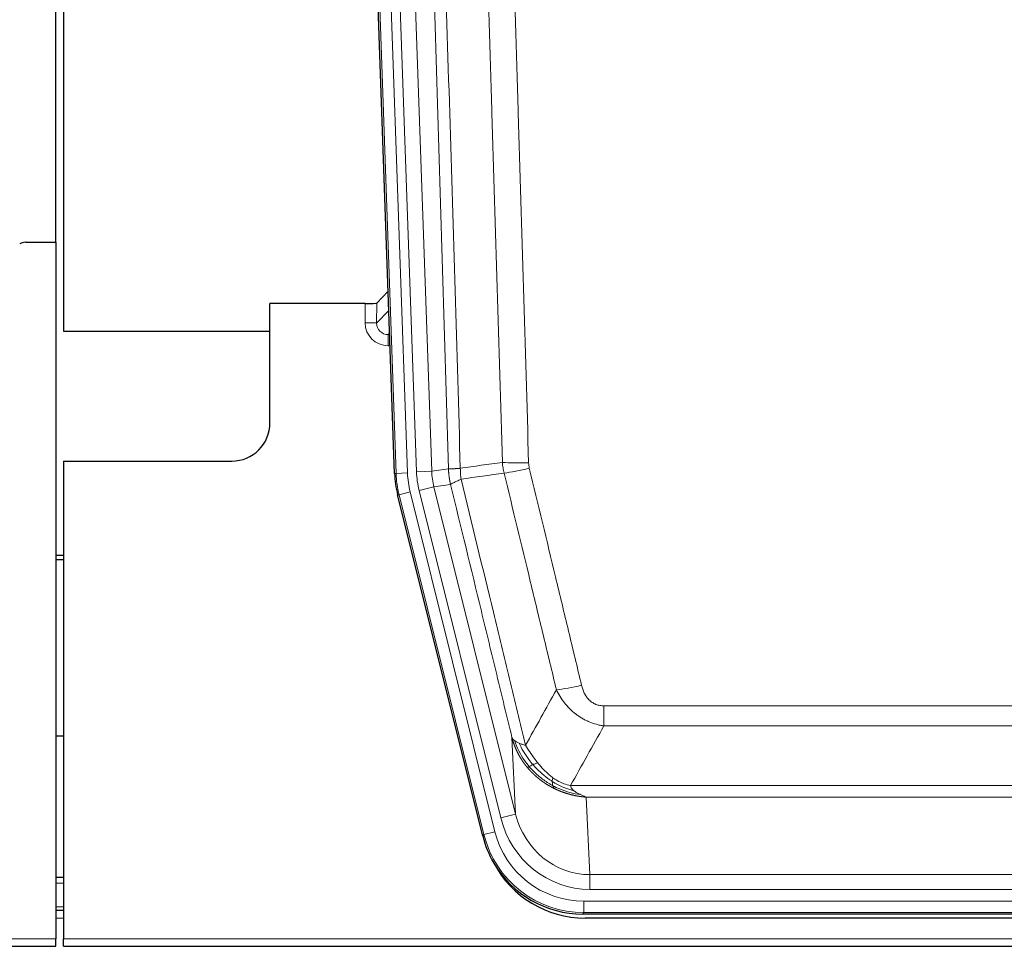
# Model space of a CAD drawing. Header units: inches. Extents: x 0 to 17820, y -10 to 12600.
# Tile 32 of 256: x 5260 to 5518, y 3547 to 3789. Entities that reach past the tile are written whole.
import ezdxf

# ---------------------------------------------------------------- set-up
doc = ezdxf.new("R2010")
doc.units = ezdxf.units.IN
doc.layers.add('1', color=7, linetype='Continuous', true_color=0xffffff)

msp = doc.modelspace()

# ---------------------------------------------------------------- linework, layer by layer
at = {"layer": '1', "color": 2, "linetype": 'Continuous', "lineweight": 25}
for p, q in [((5269.833, 3730.847), (5269.833, 4131.427)), ((5271.833, 4131.1), (5271.833, 3707.589)), ((5358.429, 3670.324), (5345.312, 4045.969)), ((5261.876, 3730.839), (5269.834, 3730.839)), ((5269.834, 3730.839), (5269.834, 3548.559)), ((5356.762, 3718.061), (5353.735, 3714.926)), ((5350.736, 3714.825), (5325.834, 3714.825)), ((5325.834, 3683.589), (5325.834, 3714.825)), ((5271.833, 3707.589), (5325.833, 3707.589)), ((5271.834, 3673.589), (5315.834, 3673.589)), ((5271.834, 3673.589), (5271.834, 3548.559)), ((5381.468, 3575.485), (5359.214, 3664.742)), ((5271.834, 3648.857), (5269.834, 3648.857)), ((5269.834, 3647.857), (5271.834, 3647.857)), ((5271.809, 3601.589), (5269.822, 3601.589)), ((5271.826, 3564.589), (5269.841, 3564.589)), ((5271.826, 3555.99), (5269.841, 3555.99)), ((5624.037, 3555.045), (5407.63, 3555.045)), ((5623.445, 3554.002), (5408.222, 3554.002)), ((5269.834, 3546.612), (5269.834, 3548.559)), ((5271.834, 3546.612), (5271.834, 3548.559)), ((4781.834, 3546.612), (5269.834, 3546.612)), ((5271.834, 3546.612), (5759.834, 3546.612))]:
    msp.add_line(p, q, dxfattribs=at)
at = {"layer": '1', "color": 110, "linetype": 'Continuous', "lineweight": 13}
for p, q in [((5358.803, 3670.376), (5345.692, 4045.819)), ((5348.686, 4045.924), (5361.797, 3670.481)), ((5351.078, 4044.982), (5364.144, 3670.811)), ((5355.07, 4045.121), (5368.136, 3670.95)), ((5350.726, 3709.777), (5350.736, 3714.825)), ((5353.735, 3714.926), (5353.724, 3709.695)), ((5353.724, 3709.695), (5356.938, 3713.023)), ((5357.144, 3707.13), (5356.717, 3706.688)), ((5356.717, 3706.688), (5356.717, 3703.768)), ((5356.717, 3706.688), (5357.16, 3706.688)), ((5356.717, 3703.768), (5357.262, 3703.768)), ((5358.429, 3670.324), (5358.803, 3670.376)), ((5361.797, 3670.481), (5358.803, 3670.376)), ((5364.144, 3670.811), (5368.136, 3670.95)), ((5368.136, 3670.95), (5372.513, 3671.565)), ((5364.841, 3665.849), (5368.717, 3666.815)), ((5373.069, 3667.427), (5368.717, 3666.815)), ((5368.717, 3666.815), (5390.069, 3581.178)), ((5359.587, 3664.794), (5359.214, 3664.742)), ((5362.494, 3665.519), (5359.587, 3664.794)), ((5381.761, 3575.86), (5359.587, 3664.794)), ((5362.494, 3665.519), (5384.668, 3576.584)), ((5386.193, 3580.211), (5364.841, 3665.849)), ((5413.162, 3604.291), (5413.162, 3609.532)), ((5413.162, 3609.532), (5618.505, 3609.532)), ((5618.505, 3604.291), (5413.162, 3604.291)), ((5390.069, 3581.178), (5389.112, 3601.233)), ((5404.431, 3588.672), (5627.236, 3588.672)), ((5408.544, 3585.642), (5409.512, 3565.363)), ((5623.123, 3585.642), (5408.544, 3585.642)), ((5386.193, 3580.211), (5390.069, 3581.178)), ((5384.668, 3576.584), (5381.761, 3575.86)), ((5381.468, 3575.485), (5381.761, 3575.86)), ((5409.512, 3561.499), (5409.512, 3565.363)), ((5409.512, 3565.363), (5622.155, 3565.363)), ((5271.826, 3563.134), (5269.841, 3563.134)), ((5622.155, 3561.499), (5409.512, 3561.499)), ((5271.826, 3556.96), (5269.841, 3556.96)), ((5407.923, 3555.42), (5407.923, 3558.415)), ((5407.923, 3558.415), (5623.744, 3558.415)), ((5271.826, 3553.99), (5269.841, 3553.99)), ((5407.923, 3555.42), (5407.63, 3555.045)), ((5623.744, 3555.42), (5407.923, 3555.42)), ((4781.834, 3548.559), (5269.834, 3548.559)), ((5271.834, 3548.559), (5759.834, 3548.559))]:
    msp.add_line(p, q, dxfattribs=at)
at = {"layer": '1', "color": 2, "linetype": 'Continuous', "lineweight": 25}
msp.add_arc((5315.834, 3683.589), 10, 270, 0, dxfattribs=at)
for centre, major_axis, ratio, start_param, end_param in [((5261.879, 3727.835), (0.923, -2.86), 0.9982885, 2.8298327, 3.3530369), ((5350.737, 3714.93), (-3, 0), 0.0349646, 1.5706703, 3.1078402), ((5385.45, 3671.275, 0), (26.774, 3.763), 0.9986144, 3.0370169, 3.2461684), ((5407.688, 3582.082, 0), (16.66, 21.323), 0.9977958, 2.4794378, 2.7643876), ((5408.248, 3581.018), (16.639, 21.297), 0.9990195, 2.7203481, 3.8043419), ((5407.688, 3582.082, 0), (16.66, 21.323), 0.9977958, 2.7643876, 3.8037475)]:
    msp.add_ellipse(centre, major_axis=major_axis, ratio=ratio, start_param=start_param, end_param=end_param, dxfattribs=at)
at = {"layer": '1', "color": 110, "linetype": 'Continuous', "lineweight": 13}
for centre, major_axis, ratio, start_param, end_param in [((5356.729, 3709.777), (-3.237, -5.067), 0.9977321, 5.2798208, 6.8506171), ((5350.726, 3709.699), (-3, 0.006), 0.0261769, 3.175273, 4.7124429), ((5356.729, 3709.699), (-1.726, -2.474), 0.9943829, 5.3201387, 6.890935), ((5393.467, 3674.27), (-9.996, -0.288), 0.1133347, 0.8101184, 1.5675278), ((5385.815, 3671.327), (-26.766, -3.762), 0.9989218, 6.1786096, 6.387761), ((5385.815, 3671.327, 0), (23.799, 3.345), 0.9986144, 3.0370169, 3.2461684), ((5388.162, 3671.657), (-23.799, -3.345), 0.9986144, 6.1786096, 6.387761), ((5388.162, 3671.657), (-19.844, -2.789), 0.9980617, 6.1786096, 6.387761), ((5393.654, 3672.864), (-9.719, -2.353), 0.1107863, 0.7983441, 1.5439815), ((5407.315, 3616.289), (-9.722, -2.342), 0.1329353, 0.7958322, 1.5387903), ((5409.432, 3586.346, 0), (1.185, -24.82), 0.9658521, 4.9157844, 6.2370968), ((5409.432, 3586.346), (1.001, -20.961), 0.9530564, 4.9157844, 6.2370968), ((5407.975, 3582.448, 0), (14.809, 18.954), 0.9977958, 2.4794378, 3.8037475), ((5407.975, 3582.448), (-16.651, -21.313), 0.9982842, 5.6210305, 6.9453401)]:
    msp.add_ellipse(centre, major_axis=major_axis, ratio=ratio, start_param=start_param, end_param=end_param, dxfattribs=at)
for points, knots in [([(5372.513, 3671.565), (5372.068, 3686.976), (5371.162, 3717.821), (5369.755, 3764.163), (5368.785, 3795.106), (5368.231, 3812.525), (5368.169, 3814.461), (5368.045, 3818.333), (5367.859, 3824.141), (5367.423, 3837.694), (5367.044, 3849.315), (5366.726, 3859.002), (5366.662, 3860.939), (5366.534, 3864.814), (5366.343, 3870.626), (5365.892, 3884.188), (5365.502, 3895.812), (5364.716, 3919.061), (5363.653, 3950.06), (5362.012, 3996.557), (5360.887, 4027.555), (5360.318, 4043.054)], [0, 0, 0, 0, 0.125, 0.25, 0.375, 0.375, 0.390625, 0.390625, 0.40625, 0.4375, 0.5, 0.5, 0.515625, 0.515625, 0.53125, 0.5625, 0.625, 0.625, 0.75, 0.875, 1, 1, 1, 1]), ([(5363.373, 4044.53), (5363.944, 4028.975), (5365.072, 3997.865), (5366.717, 3951.2), (5367.784, 3920.09), (5368.572, 3896.758), (5368.963, 3885.091), (5369.415, 3871.481), (5369.607, 3865.647), (5369.735, 3861.759), (5369.799, 3859.814), (5370.118, 3850.093), (5370.498, 3838.429), (5370.935, 3824.827), (5371.122, 3818.998), (5371.246, 3815.112), (5371.308, 3813.169), (5371.864, 3795.686), (5372.837, 3764.63), (5374.248, 3718.12), (5375.156, 3687.162), (5375.602, 3671.696)], [0, 0, 0, 0, 0.125, 0.25, 0.375, 0.375, 0.4375, 0.46875, 0.484375, 0.484375, 0.5, 0.5, 0.5625, 0.59375, 0.609375, 0.609375, 0.625, 0.625, 0.75, 0.875, 1, 1, 1, 1]), ([(5386.599, 3673.251), (5386.161, 3688.47), (5385.269, 3718.932), (5384.347, 3749.441), (5383.644, 3772.341), (5383.408, 3779.978), (5382.932, 3795.256), (5382.692, 3802.898), (5381.965, 3825.834), (5381.473, 3841.131), (5380.849, 3860.261), (5380.724, 3864.087), (5380.472, 3871.739), (5380.093, 3883.217), (5379.71, 3894.695), (5378.938, 3917.651), (5377.895, 3948.26), (5376.285, 3994.175), (5375.183, 4024.785), (5374.625, 4040.091)], [0, 0, 0, 0, 0.125, 0.25, 0.25, 0.3125, 0.3125, 0.375, 0.375, 0.5, 0.5, 0.53125, 0.53125, 0.5625, 0.625, 0.625, 0.75, 0.875, 1, 1, 1, 1]), ([(5381.508, 4040.434), (5382.066, 4025.11), (5383.166, 3994.461), (5384.774, 3948.489), (5385.816, 3917.842), (5386.587, 3894.857), (5386.969, 3883.365), (5387.348, 3871.872), (5387.599, 3864.211), (5387.724, 3860.38), (5388.348, 3841.226), (5388.839, 3825.91), (5389.564, 3802.946), (5389.804, 3795.294), (5390.28, 3779.996), (5390.516, 3772.351), (5391.218, 3749.422), (5392.139, 3718.874), (5393.029, 3688.374), (5393.467, 3673.136)], [0, 0, 0, 0, 0.125, 0.25, 0.375, 0.375, 0.4375, 0.46875, 0.46875, 0.5, 0.5, 0.625, 0.625, 0.6875, 0.6875, 0.75, 0.75, 0.875, 1, 1, 1, 1]), ([(5393.654, 3671.725), (5393.598, 3671.957), (5393.555, 3672.19), (5393.492, 3672.661), (5393.473, 3672.898), (5393.467, 3673.136)], [0, 0, 0, 0, 0.5, 0.5, 1, 1, 1, 1]), ([(5372.513, 3671.565), (5372.514, 3671.565), (5372.516, 3671.565), (5372.519, 3671.565), (5372.522, 3671.564), (5372.525, 3671.564), (5372.529, 3671.564), (5372.533, 3671.564), (5372.538, 3671.563), (5372.542, 3671.563), (5372.547, 3671.563), (5372.552, 3671.562), (5372.558, 3671.562), (5372.563, 3671.562), (5372.569, 3671.562), (5372.575, 3671.562), (5372.581, 3671.561), (5372.588, 3671.561), (5372.595, 3671.561), (5372.602, 3671.561), (5372.609, 3671.56), (5372.617, 3671.56), (5372.625, 3671.56), (5372.633, 3671.56), (5372.641, 3671.56), (5372.65, 3671.56), (5372.659, 3671.559), (5372.668, 3671.559), (5372.677, 3671.559), (5372.687, 3671.559), (5372.697, 3671.559), (5372.707, 3671.559), (5372.717, 3671.559), (5372.728, 3671.559), (5372.739, 3671.559), (5372.75, 3671.559), (5372.761, 3671.559), (5372.773, 3671.558), (5372.785, 3671.558), (5372.797, 3671.558), (5372.809, 3671.558), (5372.822, 3671.558), (5372.835, 3671.558), (5372.848, 3671.558), (5372.861, 3671.558), (5372.875, 3671.559), (5372.889, 3671.559), (5372.903, 3671.559), (5372.917, 3671.559), (5372.932, 3671.559), (5372.946, 3671.559), (5372.962, 3671.559), (5372.977, 3671.559), (5372.992, 3671.559), (5373.008, 3671.559), (5373.024, 3671.56), (5373.04, 3671.56), (5373.057, 3671.56), (5373.074, 3671.56), (5373.091, 3671.56), (5373.108, 3671.561), (5373.125, 3671.561), (5373.143, 3671.561), (5373.161, 3671.561), (5373.179, 3671.562), (5373.198, 3671.562), (5373.216, 3671.562), (5373.235, 3671.563), (5373.254, 3671.563), (5373.274, 3671.563), (5373.293, 3671.564), (5373.313, 3671.564), (5373.333, 3671.564), (5373.354, 3671.565), (5373.374, 3671.565), (5373.395, 3671.566), (5373.422, 3671.566), (5373.456, 3671.567), (5373.497, 3671.568), (5373.538, 3671.569), (5373.581, 3671.57), (5373.624, 3671.572), (5373.668, 3671.573), (5373.713, 3671.575), (5373.758, 3671.577), (5373.805, 3671.578), (5373.852, 3671.58), (5373.9, 3671.582), (5373.948, 3671.585), (5373.998, 3671.587), (5374.048, 3671.589), (5374.099, 3671.592), (5374.151, 3671.595), (5374.203, 3671.597), (5374.256, 3671.6), (5374.31, 3671.603), (5374.365, 3671.606), (5374.42, 3671.61), (5374.476, 3671.613), (5374.533, 3671.617), (5374.591, 3671.62), (5374.649, 3671.624), (5374.708, 3671.628), (5374.767, 3671.632), (5374.827, 3671.636), (5374.888, 3671.64), (5374.95, 3671.645), (5375.012, 3671.649), (5375.075, 3671.654), (5375.139, 3671.659), (5375.203, 3671.664), (5375.268, 3671.669), (5375.334, 3671.674), (5375.4, 3671.679), (5375.467, 3671.685), (5375.534, 3671.69), (5375.579, 3671.694), (5375.602, 3671.696)], [0, 0, 0, 0, 0.0066687, 0.0133374, 0.0200061, 0.0266746, 0.0333432, 0.0400116, 0.0466801, 0.0533484, 0.0600168, 0.066685, 0.0733532, 0.0800214, 0.0866895, 0.0933575, 0.1000255, 0.1066935, 0.1133614, 0.1200292, 0.126697, 0.1333647, 0.1400324, 0.1467001, 0.1533676, 0.1600352, 0.1667026, 0.1733701, 0.1800374, 0.1867047, 0.193372, 0.2000392, 0.2067064, 0.2133735, 0.2200405, 0.2267075, 0.2333745, 0.2400414, 0.2467082, 0.253375, 0.2600418, 0.2667085, 0.2733751, 0.2800417, 0.2867082, 0.2933747, 0.3000412, 0.3067075, 0.3133739, 0.3200401, 0.3267064, 0.3333725, 0.3400387, 0.3467047, 0.3533708, 0.3600367, 0.3667026, 0.3733685, 0.3800343, 0.3867001, 0.3933658, 0.4000315, 0.4066971, 0.4133626, 0.4200281, 0.4266936, 0.433359, 0.4400243, 0.4466896, 0.4533549, 0.4600201, 0.4666852, 0.4733503, 0.4800154, 0.4866804, 0.4933453, 0.5000102, 0.5125098, 0.5250093, 0.5375088, 0.5500082, 0.5625077, 0.5750071, 0.5875066, 0.600006, 0.6125054, 0.6250049, 0.6375043, 0.6500037, 0.6625032, 0.6750026, 0.6875021, 0.7000016, 0.7125011, 0.7250006, 0.7375001, 0.7499997, 0.7624993, 0.7749989, 0.7874985, 0.7999982, 0.812498, 0.8249977, 0.8374975, 0.8499974, 0.8624973, 0.8749972, 0.8874972, 0.8999973, 0.9124974, 0.9249976, 0.9374978, 0.9499981, 0.9624985, 0.9749989, 0.9874994, 1, 1, 1, 1]), ([(5373.069, 3667.427), (5373.064, 3667.448), (5373.054, 3667.49), (5373.039, 3667.554), (5373.024, 3667.62), (5373.008, 3667.686), (5372.993, 3667.754), (5372.978, 3667.823), (5372.962, 3667.894), (5372.947, 3667.966), (5372.931, 3668.039), (5372.916, 3668.113), (5372.901, 3668.189), (5372.885, 3668.266), (5372.87, 3668.344), (5372.855, 3668.423), (5372.84, 3668.504), (5372.825, 3668.586), (5372.81, 3668.67), (5372.795, 3668.754), (5372.78, 3668.84), (5372.766, 3668.928), (5372.752, 3669.016), (5372.738, 3669.106), (5372.724, 3669.198), (5372.71, 3669.29), (5372.697, 3669.384), (5372.676, 3669.535), (5372.65, 3669.737), (5372.622, 3669.984), (5372.598, 3670.213), (5372.579, 3670.424), (5372.563, 3670.618), (5372.55, 3670.793), (5372.54, 3670.951), (5372.532, 3671.09), (5372.526, 3671.212), (5372.522, 3671.315), (5372.518, 3671.4), (5372.516, 3671.467), (5372.514, 3671.516), (5372.513, 3671.547), (5372.513, 3671.561), (5372.513, 3671.565)], [0, 0, 0, 0, 0.0155037, 0.0313049, 0.0474035, 0.0637997, 0.0804935, 0.097485, 0.1147743, 0.1323613, 0.1502462, 0.1684289, 0.1869096, 0.2056883, 0.224765, 0.2441397, 0.2638126, 0.2837835, 0.3040527, 0.32462, 0.3454856, 0.3666494, 0.3881116, 0.409872, 0.4319308, 0.454288, 0.4769435, 0.4998975, 0.5635611, 0.6228928, 0.6778927, 0.7285606, 0.7748966, 0.8169007, 0.8545729, 0.8879131, 0.9169214, 0.9415977, 0.9619421, 0.9779545, 0.989635, 0.9969835, 1, 1, 1, 1]), ([(5375.814, 3668.862), (5375.739, 3669.328), (5375.697, 3669.797), (5375.639, 3670.743), (5375.623, 3671.218), (5375.602, 3671.696)], [0, 0, 0, 0, 0.5, 0.5, 1, 1, 1, 1]), ([(5400.735, 3613.728), (5399.6, 3618.449), (5398.463, 3623.171), (5396.188, 3632.619), (5395.049, 3637.345), (5391.63, 3651.526), (5389.346, 3660.986), (5387.058, 3670.451)], [0, 0, 0, 0, 0.25, 0.25, 0.5, 0.5, 1, 1, 1, 1]), ([(5393.654, 3671.725), (5395.939, 3662.246), (5398.221, 3652.774), (5401.636, 3638.573), (5402.774, 3633.841), (5405.046, 3624.379), (5406.181, 3619.65), (5407.315, 3614.923)], [0, 0, 0, 0, 0.5, 0.5, 0.75, 0.75, 1, 1, 1, 1]), ([(5373.069, 3667.427), (5373.09, 3667.478), (5373.168, 3667.544), (5373.432, 3667.711), (5373.617, 3667.811), (5374.089, 3668.048), (5374.374, 3668.185), (5375.033, 3668.495), (5375.406, 3668.669), (5375.814, 3668.862)], [0, 0, 0, 0, 0.25, 0.25, 0.5, 0.5, 0.75, 0.75, 1, 1, 1, 1]), ([(5389.112, 3601.233), (5387.781, 3606.741), (5386.448, 3612.251), (5383.781, 3623.275), (5382.445, 3628.789), (5378.435, 3645.338), (5375.755, 3656.379), (5373.069, 3667.427)], [0, 0, 0, 0, 0.25, 0.25, 0.5, 0.5, 1, 1, 1, 1]), ([(5375.814, 3668.862), (5378.636, 3657.237), (5381.452, 3645.621), (5385.666, 3628.21), (5387.068, 3622.408), (5389.871, 3610.81), (5391.27, 3605.013), (5392.668, 3599.219)], [0, 0, 0, 0, 0.5, 0.5, 0.75, 0.75, 1, 1, 1, 1]), ([(5413.162, 3604.291), (5412.827, 3604.34), (5412.494, 3604.398), (5411.831, 3604.537), (5411.503, 3604.617), (5410.527, 3604.888), (5409.889, 3605.109), (5409.187, 3605.407), (5409.109, 3605.44), (5408.953, 3605.509), (5408.876, 3605.544), (5408.644, 3605.651), (5408.492, 3605.725), (5408.037, 3605.953), (5407.442, 3606.277), (5406.869, 3606.638), (5406.448, 3606.923), (5406.24, 3607.07), (5406.034, 3607.221), (5405.898, 3607.323), (5405.83, 3607.375), (5405.224, 3607.844), (5404.716, 3608.293), (5403.997, 3609.009), (5403.765, 3609.255), (5403.426, 3609.636), (5403.315, 3609.764), (5403.097, 3610.025), (5402.989, 3610.157), (5402.462, 3610.824), (5402.074, 3611.378), (5401.359, 3612.525), (5401.033, 3613.117), (5400.735, 3613.728)], [0, 0, 0, 0, 0.0625, 0.0625, 0.125, 0.125, 0.25, 0.25, 0.265625, 0.265625, 0.28125, 0.28125, 0.3125, 0.3125, 0.375, 0.4375, 0.4375, 0.46875, 0.484375, 0.484375, 0.5, 0.5, 0.625, 0.625, 0.6875, 0.6875, 0.71875, 0.71875, 0.75, 0.75, 0.875, 0.875, 1, 1, 1, 1]), ([(5413.162, 3609.532), (5412.98, 3609.532), (5412.797, 3609.54), (5412.433, 3609.572), (5412.254, 3609.596), (5411.898, 3609.661), (5411.723, 3609.702), (5411.376, 3609.802), (5411.205, 3609.861), (5410.994, 3609.946), (5410.952, 3609.964), (5410.868, 3610), (5410.744, 3610.056), (5410.623, 3610.117), (5410.384, 3610.245), (5410.076, 3610.431), (5409.789, 3610.648), (5409.616, 3610.793), (5409.581, 3610.823), (5409.513, 3610.883), (5409.48, 3610.913), (5409.38, 3611.006), (5409.315, 3611.069), (5409.125, 3611.262), (5409.006, 3611.397), (5408.779, 3611.674), (5408.672, 3611.817), (5408.469, 3612.113), (5408.374, 3612.264), (5408.261, 3612.459), (5408.238, 3612.499), (5408.195, 3612.578), (5408.173, 3612.617), (5408.109, 3612.737), (5408.068, 3612.817), (5407.95, 3613.059), (5407.876, 3613.223), (5407.739, 3613.554), (5407.676, 3613.721), (5407.499, 3614.228), (5407.399, 3614.573), (5407.315, 3614.923)], [0, 0, 0, 0, 0.0625, 0.0625, 0.125, 0.125, 0.1875, 0.1875, 0.25, 0.25, 0.265625, 0.265625, 0.28125, 0.3125, 0.3125, 0.375, 0.4375, 0.4375, 0.453125, 0.453125, 0.46875, 0.46875, 0.5, 0.5, 0.5625, 0.5625, 0.625, 0.625, 0.6875, 0.6875, 0.703125, 0.703125, 0.71875, 0.71875, 0.75, 0.75, 0.8125, 0.8125, 0.875, 0.875, 1, 1, 1, 1]), ([(5393.143, 3593.406), (5393.132, 3593.42), (5393.108, 3593.448), (5393.073, 3593.49), (5393.038, 3593.533), (5393.002, 3593.577), (5392.966, 3593.622), (5392.93, 3593.667), (5392.893, 3593.713), (5392.855, 3593.759), (5392.818, 3593.807), (5392.779, 3593.855), (5392.741, 3593.904), (5392.702, 3593.954), (5392.663, 3594.004), (5392.624, 3594.055), (5392.584, 3594.107), (5392.544, 3594.16), (5392.503, 3594.214), (5392.463, 3594.268), (5392.422, 3594.323), (5392.38, 3594.379), (5392.339, 3594.436), (5392.297, 3594.493), (5392.255, 3594.551), (5392.212, 3594.61), (5392.169, 3594.67), (5392.126, 3594.731), (5392.083, 3594.793), (5392.04, 3594.855), (5391.996, 3594.918), (5391.952, 3594.982), (5391.908, 3595.047), (5391.864, 3595.113), (5391.82, 3595.179), (5391.775, 3595.247), (5391.73, 3595.315), (5391.685, 3595.384), (5391.64, 3595.454), (5391.595, 3595.525), (5391.549, 3595.596), (5391.504, 3595.669), (5391.458, 3595.742), (5391.412, 3595.817), (5391.367, 3595.892), (5391.321, 3595.968), (5391.275, 3596.045), (5391.229, 3596.123), (5391.182, 3596.202), (5391.136, 3596.281), (5391.09, 3596.362), (5391.044, 3596.444), (5390.998, 3596.526), (5390.951, 3596.609), (5390.905, 3596.694), (5390.859, 3596.779), (5390.813, 3596.865), (5390.767, 3596.952), (5390.721, 3597.04), (5390.675, 3597.129), (5390.629, 3597.219), (5390.583, 3597.31), (5390.537, 3597.402), (5390.492, 3597.495), (5390.446, 3597.588), (5390.401, 3597.683), (5390.356, 3597.779), (5390.311, 3597.875), (5390.266, 3597.973), (5390.221, 3598.071), (5390.177, 3598.171), (5390.133, 3598.272), (5390.089, 3598.373), (5390.045, 3598.476), (5390.002, 3598.579), (5389.959, 3598.683), (5389.916, 3598.789), (5389.873, 3598.895), (5389.831, 3599.003), (5389.789, 3599.111), (5389.748, 3599.221), (5389.707, 3599.331), (5389.666, 3599.442), (5389.625, 3599.555), (5389.586, 3599.668), (5389.546, 3599.782), (5389.507, 3599.898), (5389.468, 3600.014), (5389.43, 3600.132), (5389.393, 3600.25), (5389.356, 3600.369), (5389.319, 3600.49), (5389.283, 3600.611), (5389.247, 3600.734), (5389.212, 3600.857), (5389.178, 3600.981), (5389.144, 3601.107), (5389.123, 3601.191), (5389.112, 3601.233)], [0, 0, 0, 0, 0.0060657, 0.012223, 0.0184718, 0.0248123, 0.0312443, 0.0377679, 0.0443831, 0.0510899, 0.0578883, 0.0647782, 0.0717598, 0.0788329, 0.0859977, 0.093254, 0.1006019, 0.1080414, 0.1155725, 0.1231952, 0.1309095, 0.1387154, 0.1466129, 0.1546019, 0.1626826, 0.1708549, 0.1791188, 0.1874742, 0.1959213, 0.20446, 0.2130903, 0.2218121, 0.2306256, 0.2395307, 0.2485274, 0.2576156, 0.2667955, 0.276067, 0.2854301, 0.2948848, 0.3044311, 0.314069, 0.3237985, 0.3336196, 0.3435324, 0.3535367, 0.3636326, 0.3738202, 0.3840993, 0.3944701, 0.4049324, 0.4154864, 0.426132, 0.4368691, 0.4476979, 0.4586183, 0.4696303, 0.480734, 0.4919292, 0.503216, 0.5145945, 0.5260645, 0.5376262, 0.5492795, 0.5610244, 0.5728609, 0.584789, 0.5968087, 0.60892, 0.621123, 0.6334175, 0.6458037, 0.6582815, 0.6708509, 0.6835119, 0.6962645, 0.7091087, 0.7220445, 0.735072, 0.748191, 0.7614017, 0.774704, 0.7880979, 0.8015834, 0.8151605, 0.8288293, 0.8425896, 0.8564416, 0.8703852, 0.8844204, 0.8985472, 0.9127656, 0.9270756, 0.9414773, 0.9559705, 0.9705554, 0.9852319, 1, 1, 1, 1]), ([(5389.112, 3601.233), (5389.169, 3601.089), (5389.251, 3600.952), (5389.464, 3600.691), (5389.596, 3600.567), (5389.751, 3600.45)], [0, 0, 0, 0, 0.5, 0.5, 1, 1, 1, 1]), ([(5393.633, 3593.636), (5393.199, 3594.146), (5392.789, 3594.676), (5391.259, 3596.858), (5390.363, 3598.637), (5389.751, 3600.45)], [0, 0, 0, 0, 0.25, 0.25, 1, 1, 1, 1]), ([(5389.751, 3600.45), (5389.907, 3600.324), (5390.087, 3600.206), (5390.491, 3599.982), (5390.716, 3599.876), (5390.961, 3599.778)], [0, 0, 0, 0, 0.5, 0.5, 1, 1, 1, 1]), ([(5394.619, 3594.163), (5394.248, 3594.595), (5393.891, 3595.039), (5392.53, 3596.858), (5391.66, 3598.313), (5390.961, 3599.778)], [0, 0, 0, 0, 0.25, 0.25, 1, 1, 1, 1]), ([(5390.961, 3599.778), (5391.207, 3599.671), (5391.473, 3599.572), (5392.044, 3599.385), (5392.348, 3599.299), (5392.668, 3599.219)], [0, 0, 0, 0, 0.5, 0.5, 1, 1, 1, 1]), ([(5395.844, 3594.612), (5395.545, 3594.982), (5395.254, 3595.36), (5394.127, 3596.89), (5393.361, 3598.079), (5392.668, 3599.219)], [0, 0, 0, 0, 0.25, 0.25, 1, 1, 1, 1]), ([(5394.619, 3594.163), (5394.718, 3594.212), (5394.819, 3594.259), (5395.076, 3594.373), (5395.234, 3594.437), (5395.544, 3594.544), (5395.697, 3594.586), (5395.844, 3594.612)], [0, 0, 0, 0, 0.25, 0.25, 0.625, 0.625, 1, 1, 1, 1]), ([(5399.813, 3590.734), (5399.633, 3590.864), (5399.454, 3590.999), (5398.747, 3591.558), (5398.232, 3592.018), (5397.238, 3592.999), (5396.759, 3593.521), (5396.144, 3594.244), (5395.993, 3594.427), (5395.844, 3594.612)], [0, 0, 0, 0, 0.125, 0.125, 0.5, 0.5, 0.875, 0.875, 1, 1, 1, 1]), ([(5393.143, 3593.406), (5393.179, 3593.413), (5393.222, 3593.427), (5393.327, 3593.473), (5393.39, 3593.504), (5393.516, 3593.571), (5393.572, 3593.602), (5393.633, 3593.636)], [0, 0, 0, 0, 0.375, 0.375, 0.75, 0.75, 1, 1, 1, 1]), ([(5400.146, 3587.924), (5400.124, 3587.934), (5400.08, 3587.956), (5400.014, 3587.989), (5399.948, 3588.022), (5399.882, 3588.056), (5399.816, 3588.09), (5399.75, 3588.124), (5399.684, 3588.158), (5399.617, 3588.193), (5399.551, 3588.228), (5399.485, 3588.263), (5399.418, 3588.299), (5399.352, 3588.335), (5399.285, 3588.371), (5399.219, 3588.408), (5399.152, 3588.445), (5399.085, 3588.482), (5399.019, 3588.52), (5398.952, 3588.558), (5398.885, 3588.596), (5398.818, 3588.635), (5398.751, 3588.674), (5398.684, 3588.713), (5398.617, 3588.753), (5398.55, 3588.793), (5398.483, 3588.833), (5398.416, 3588.874), (5398.349, 3588.915), (5398.282, 3588.956), (5398.215, 3588.998), (5398.148, 3589.04), (5398.081, 3589.083), (5398.014, 3589.125), (5397.947, 3589.168), (5397.88, 3589.212), (5397.813, 3589.256), (5397.746, 3589.3), (5397.679, 3589.344), (5397.611, 3589.389), (5397.544, 3589.434), (5397.477, 3589.48), (5397.41, 3589.526), (5397.343, 3589.572), (5397.276, 3589.619), (5397.209, 3589.666), (5397.142, 3589.713), (5397.075, 3589.761), (5397.008, 3589.809), (5396.941, 3589.858), (5396.874, 3589.906), (5396.807, 3589.956), (5396.741, 3590.005), (5396.674, 3590.055), (5396.607, 3590.106), (5396.54, 3590.156), (5396.474, 3590.207), (5396.407, 3590.259), (5396.341, 3590.311), (5396.274, 3590.363), (5396.208, 3590.416), (5396.141, 3590.469), (5396.075, 3590.522), (5396.009, 3590.576), (5395.942, 3590.63), (5395.876, 3590.684), (5395.81, 3590.739), (5395.744, 3590.795), (5395.679, 3590.85), (5395.613, 3590.906), (5395.547, 3590.963), (5395.481, 3591.02), (5395.416, 3591.077), (5395.35, 3591.135), (5395.285, 3591.193), (5395.22, 3591.251), (5395.155, 3591.31), (5395.09, 3591.369), (5395.025, 3591.429), (5394.96, 3591.489), (5394.895, 3591.549), (5394.831, 3591.61), (5394.766, 3591.671), (5394.702, 3591.733), (5394.638, 3591.795), (5394.574, 3591.858), (5394.51, 3591.92), (5394.446, 3591.984), (5394.382, 3592.047), (5394.319, 3592.111), (5394.255, 3592.176), (5394.192, 3592.241), (5394.129, 3592.306), (5394.066, 3592.372), (5394.003, 3592.438), (5393.941, 3592.504), (5393.878, 3592.571), (5393.816, 3592.639), (5393.754, 3592.706), (5393.692, 3592.774), (5393.63, 3592.843), (5393.569, 3592.912), (5393.507, 3592.981), (5393.446, 3593.051), (5393.385, 3593.121), (5393.324, 3593.192), (5393.264, 3593.263), (5393.203, 3593.334), (5393.163, 3593.382), (5393.143, 3593.406)], [0, 0, 0, 0, 0.0082024, 0.0164263, 0.0246716, 0.0329384, 0.0412265, 0.0495362, 0.0578672, 0.0662198, 0.0745938, 0.0829892, 0.0914062, 0.0998446, 0.1083045, 0.1167859, 0.1252887, 0.1338131, 0.1423589, 0.1509263, 0.1595151, 0.1681255, 0.1767574, 0.1854108, 0.1940858, 0.2027822, 0.2115002, 0.2202398, 0.2290008, 0.2377835, 0.2465876, 0.2554134, 0.2642606, 0.2731295, 0.2820199, 0.2909319, 0.2998654, 0.3088206, 0.3177973, 0.3267956, 0.3358154, 0.3448569, 0.35392, 0.3630047, 0.3721109, 0.3812388, 0.3903883, 0.3995594, 0.4087522, 0.4179665, 0.4272025, 0.4364601, 0.4457393, 0.4550402, 0.4643627, 0.4737069, 0.4830727, 0.4924601, 0.5018692, 0.5113, 0.5207524, 0.5302265, 0.5397222, 0.5492397, 0.5587788, 0.5683395, 0.577922, 0.5875261, 0.5971519, 0.6067994, 0.6164686, 0.6261595, 0.6358721, 0.6456064, 0.6553624, 0.6651401, 0.6749395, 0.6847606, 0.6946034, 0.704468, 0.7143542, 0.7242622, 0.734192, 0.7441434, 0.7541166, 0.7641115, 0.7741282, 0.7841666, 0.7942268, 0.8043087, 0.8144123, 0.8245377, 0.8346848, 0.8448538, 0.8550444, 0.8652568, 0.875491, 0.885747, 0.8960247, 0.9063242, 0.9166455, 0.9269886, 0.9373534, 0.9477401, 0.9581485, 0.9685787, 0.9790306, 0.9895044, 1, 1, 1, 1]), ([(5393.633, 3593.636), (5393.664, 3593.653), (5393.697, 3593.671), (5393.831, 3593.746), (5393.944, 3593.809), (5394.193, 3593.945), (5394.33, 3594.018), (5394.521, 3594.115), (5394.57, 3594.139), (5394.619, 3594.163)], [0, 0, 0, 0, 0.125, 0.125, 0.5, 0.5, 0.875, 0.875, 1, 1, 1, 1]), ([(5399.831, 3588.636), (5399.542, 3588.791), (5399.256, 3588.953), (5398.122, 3589.631), (5397.299, 3590.204), (5395.734, 3591.463), (5394.993, 3592.151), (5394.075, 3593.131), (5393.851, 3593.381), (5393.633, 3593.636)], [0, 0, 0, 0, 0.125, 0.125, 0.5, 0.5, 0.875, 0.875, 1, 1, 1, 1]), ([(5399.663, 3589.752), (5399.434, 3589.898), (5399.207, 3590.049), (5398.305, 3590.675), (5397.646, 3591.191), (5396.376, 3592.302), (5395.766, 3592.898), (5394.994, 3593.735), (5394.805, 3593.947), (5394.619, 3594.163)], [0, 0, 0, 0, 0.125, 0.125, 0.5, 0.5, 0.875, 0.875, 1, 1, 1, 1]), ([(5399.663, 3589.752), (5399.661, 3589.85), (5399.663, 3589.947), (5399.676, 3590.181), (5399.692, 3590.315), (5399.74, 3590.552), (5399.772, 3590.655), (5399.813, 3590.734)], [0, 0, 0, 0, 0.25, 0.25, 0.625, 0.625, 1, 1, 1, 1]), ([(5399.831, 3588.636), (5399.819, 3588.676), (5399.808, 3588.717), (5399.763, 3588.886), (5399.734, 3589.023), (5399.69, 3589.307), (5399.675, 3589.456), (5399.665, 3589.653), (5399.663, 3589.703), (5399.663, 3589.752)], [0, 0, 0, 0, 0.125, 0.125, 0.5, 0.5, 0.875, 0.875, 1, 1, 1, 1]), ([(5405.302, 3587.334), (5403.891, 3587.654), (5402.455, 3588.195), (5400.584, 3589.189), (5400.12, 3589.46), (5399.663, 3589.752)], [0, 0, 0, 0, 0.75, 0.75, 1, 1, 1, 1]), ([(5404.431, 3588.672), (5403.21, 3588.885), (5402.034, 3589.35), (5400.541, 3590.231), (5400.173, 3590.473), (5399.813, 3590.734)], [0, 0, 0, 0, 0.75, 0.75, 1, 1, 1, 1]), ([(5400.146, 3587.924), (5400.113, 3587.982), (5400.073, 3588.051), (5399.992, 3588.213), (5399.949, 3588.305), (5399.881, 3588.48), (5399.856, 3588.556), (5399.831, 3588.636)], [0, 0, 0, 0, 0.375, 0.375, 0.75, 0.75, 1, 1, 1, 1]), ([(5406.973, 3586.334), (5405.2, 3586.557), (5403.371, 3587.039), (5400.997, 3588.045), (5400.409, 3588.326), (5399.831, 3588.636)], [0, 0, 0, 0, 0.75, 0.75, 1, 1, 1, 1]), ([(5408.544, 3585.642), (5408.521, 3585.644), (5408.477, 3585.647), (5408.411, 3585.653), (5408.344, 3585.658), (5408.278, 3585.664), (5408.211, 3585.67), (5408.144, 3585.676), (5408.077, 3585.682), (5408.01, 3585.689), (5407.943, 3585.695), (5407.875, 3585.702), (5407.808, 3585.71), (5407.741, 3585.717), (5407.673, 3585.724), (5407.605, 3585.732), (5407.538, 3585.74), (5407.47, 3585.748), (5407.402, 3585.757), (5407.334, 3585.766), (5407.265, 3585.774), (5407.197, 3585.783), (5407.129, 3585.793), (5407.06, 3585.802), (5406.992, 3585.812), (5406.923, 3585.822), (5406.854, 3585.832), (5406.786, 3585.842), (5406.717, 3585.853), (5406.648, 3585.864), (5406.579, 3585.875), (5406.509, 3585.886), (5406.44, 3585.898), (5406.371, 3585.91), (5406.301, 3585.922), (5406.232, 3585.934), (5406.162, 3585.946), (5406.093, 3585.959), (5406.023, 3585.972), (5405.953, 3585.985), (5405.883, 3585.999), (5405.813, 3586.012), (5405.743, 3586.026), (5405.673, 3586.04), (5405.603, 3586.055), (5405.533, 3586.069), (5405.462, 3586.084), (5405.392, 3586.099), (5405.321, 3586.114), (5405.251, 3586.13), (5405.18, 3586.146), (5405.11, 3586.162), (5405.039, 3586.178), (5404.968, 3586.195), (5404.897, 3586.212), (5404.826, 3586.229), (5404.755, 3586.246), (5404.684, 3586.264), (5404.613, 3586.281), (5404.542, 3586.3), (5404.471, 3586.318), (5404.399, 3586.337), (5404.328, 3586.355), (5404.257, 3586.375), (5404.185, 3586.394), (5404.114, 3586.414), (5404.042, 3586.434), (5403.971, 3586.454), (5403.899, 3586.474), (5403.828, 3586.495), (5403.756, 3586.516), (5403.684, 3586.537), (5403.612, 3586.559), (5403.54, 3586.58), (5403.469, 3586.602), (5403.397, 3586.625), (5403.325, 3586.647), (5403.253, 3586.67), (5403.181, 3586.693), (5403.109, 3586.717), (5403.037, 3586.74), (5402.965, 3586.764), (5402.893, 3586.789), (5402.82, 3586.813), (5402.748, 3586.838), (5402.676, 3586.863), (5402.604, 3586.888), (5402.532, 3586.914), (5402.459, 3586.94), (5402.387, 3586.966), (5402.315, 3586.993), (5402.242, 3587.02), (5402.17, 3587.047), (5402.098, 3587.074), (5402.026, 3587.102), (5401.953, 3587.13), (5401.881, 3587.158), (5401.808, 3587.186), (5401.736, 3587.215), (5401.664, 3587.244), (5401.591, 3587.273), (5401.519, 3587.303), (5401.447, 3587.333), (5401.374, 3587.363), (5401.302, 3587.394), (5401.23, 3587.425), (5401.157, 3587.456), (5401.085, 3587.487), (5401.013, 3587.519), (5400.94, 3587.551), (5400.868, 3587.583), (5400.796, 3587.616), (5400.723, 3587.649), (5400.651, 3587.682), (5400.579, 3587.716), (5400.507, 3587.75), (5400.434, 3587.784), (5400.362, 3587.818), (5400.29, 3587.853), (5400.218, 3587.888), (5400.17, 3587.912), (5400.146, 3587.924)], [0, 0, 0, 0, 0.007775, 0.0155603, 0.0233558, 0.0311618, 0.038978, 0.0468046, 0.0546416, 0.0624889, 0.0703466, 0.0782147, 0.0860931, 0.093982, 0.1018813, 0.109791, 0.1177112, 0.1256417, 0.1335828, 0.1415343, 0.1494962, 0.1574687, 0.1654516, 0.173445, 0.1814489, 0.1894634, 0.1974883, 0.2055238, 0.2135699, 0.2216264, 0.2296936, 0.2377713, 0.2458596, 0.2539585, 0.2620679, 0.270188, 0.2783187, 0.28646, 0.2946119, 0.3027745, 0.3109477, 0.3191316, 0.3273261, 0.3355314, 0.3437472, 0.3519738, 0.3602111, 0.3684591, 0.3767178, 0.3849872, 0.3932673, 0.4015582, 0.4098598, 0.4181722, 0.4264954, 0.4348293, 0.443174, 0.4515295, 0.4598958, 0.4682728, 0.4766607, 0.4850594, 0.493469, 0.5018893, 0.5103206, 0.5187626, 0.5272155, 0.5356793, 0.544154, 0.5526395, 0.561136, 0.5696433, 0.5781615, 0.5866906, 0.5952307, 0.6037817, 0.6123436, 0.6209165, 0.6295003, 0.638095, 0.6467007, 0.6553174, 0.6639451, 0.6725838, 0.6812334, 0.6898941, 0.6985657, 0.7072484, 0.7159421, 0.7246468, 0.7333625, 0.7420893, 0.7508272, 0.759576, 0.768336, 0.777107, 0.7858891, 0.7946823, 0.8034866, 0.812302, 0.8211284, 0.829966, 0.8388147, 0.8476746, 0.8565455, 0.8654276, 0.8743209, 0.8832252, 0.8921408, 0.9010675, 0.9100054, 0.9189544, 0.9279147, 0.9368861, 0.9458688, 0.9548626, 0.9638676, 0.9728839, 0.9819114, 0.9909501, 1, 1, 1, 1]), ([(5405.302, 3587.334), (5405.183, 3587.43), (5405.073, 3587.53), (5404.824, 3587.79), (5404.699, 3587.953), (5404.513, 3588.299), (5404.452, 3588.481), (5404.431, 3588.672)], [0, 0, 0, 0, 0.25, 0.25, 0.625, 0.625, 1, 1, 1, 1]), ([(5406.973, 3586.334), (5406.899, 3586.369), (5406.825, 3586.405), (5406.529, 3586.552), (5406.307, 3586.67), (5405.88, 3586.92), (5405.674, 3587.052), (5405.422, 3587.238), (5405.361, 3587.286), (5405.302, 3587.334)], [0, 0, 0, 0, 0.125, 0.125, 0.5, 0.5, 0.875, 0.875, 1, 1, 1, 1]), ([(5408.544, 3585.642), (5408.391, 3585.708), (5408.215, 3585.782), (5407.832, 3585.946), (5407.625, 3586.035), (5407.267, 3586.196), (5407.12, 3586.263), (5406.973, 3586.334)], [0, 0, 0, 0, 0.375, 0.375, 0.75, 0.75, 1, 1, 1, 1])]:
    msp.add_open_spline(points, degree=3, knots=knots, dxfattribs=at)
for points in [[(5375.602, 3671.696), (5379.267, 3672.216), (5382.933, 3672.735), (5386.599, 3673.251)], [(5387.058, 3670.451), (5386.945, 3670.911), (5386.757, 3671.837), (5386.64, 3672.777), (5386.599, 3673.251)], [(5387.058, 3670.451), (5383.309, 3669.923), (5379.561, 3669.394), (5375.814, 3668.862)], [(5392.668, 3599.219), (5395.342, 3604.06), (5398.031, 3608.896), (5400.735, 3613.728)], [(5413.162, 3604.291), (5410.234, 3599.09), (5407.324, 3593.884), (5404.431, 3588.672)]]:
    msp.add_open_spline(points, degree=3, dxfattribs=at)

doc.saveas('drawing.dxf')
